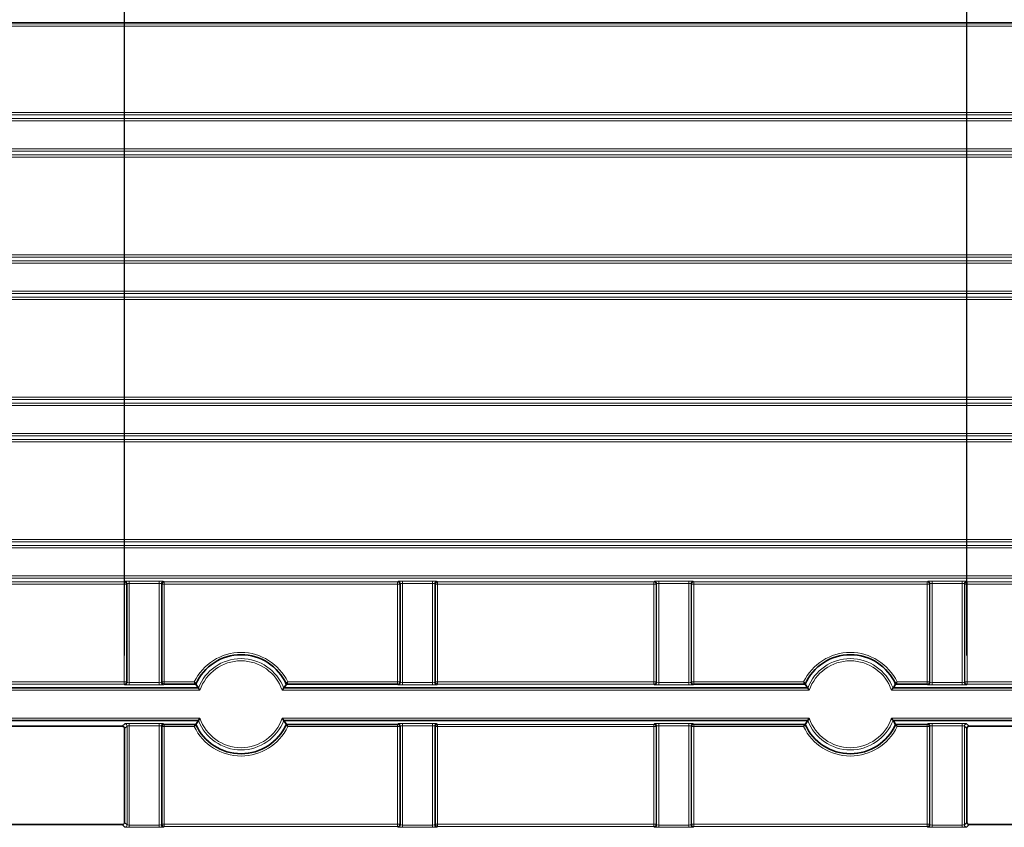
# Model space of a CAD drawing. Header units: millimetres. Extents: x 0 to 1118, y 0 to 864.
# Tile 136 of 172: x 846 to 868, y 386 to 404. Entities that reach past the tile are written whole.
import ezdxf

# ---------------------------------------------------------------- set-up
doc = ezdxf.new("R2010")
doc.units = ezdxf.units.MM
doc.layers.add('ALPHAREV', color=7, linetype='Continuous', lineweight=25)
doc.styles.add('SLDTEXTSTYLE0', font='TXT', dxfattribs={"width": 0.605})
doc.dimstyles.new('SLDDIMSTYLE4', dxfattribs={"dimtxt": 3.175, "dimasz": 4.572, "dimexe": 0, "dimexo": 0.0625, "dimgap": 0.79375, "dimtad": 0, "dimtih": 1, "dimtoh": 1, "dimdec": 1, "dimlfac": 4, "dimrnd": 1e-09, "dimzin": 12, "dimdsep": 46, "dimtxsty": 'SLDTEXTSTYLE0', "dimsah": 1, "dimcen": 0.09, "dimadec": 0, "dimazin": 3, "dimtfac": 1, "dimtmove": 0, "dimatfit": 0, "dimfxl": 1, "dimfrac": 2, "dimtolj": 1, "dimtzin": 12, "dimarcsym": 0})

# ---------------------------------------------------------------- blocks, each defined once
blk = doc.blocks.new('_D_13')
at = {"layer": 'ALPHAREV'}
for p, q in [((883.931, 434.798), (882.84, 434.798)), ((882.84, 434.798), (882.84, 429.925)), ((889.995, 434.798), (891.086, 434.798)), ((891.086, 434.798), (891.086, 429.925)), ((866.938, 390.171), (866.938, 433.961)), ((896.074, 390.171), (896.074, 433.961)), ((866.938, 432.361), (857.413, 432.361)), ((896.074, 432.361), (905.599, 432.361)), ((882.84, 429.925), (883.931, 429.925)), ((891.086, 429.925), (889.995, 429.925))]:
    blk.add_line(p, q, dxfattribs=at)
for points in [[(866.938, 432.361), (862.366, 433.123), (862.366, 431.599)], [(896.074, 432.361), (900.646, 431.599), (900.646, 433.123)]]:
    blk.add_solid(points, dxfattribs=at)
at = {"layer": 'ALPHAREV', "char_height": 3.175, "attachment_point": 1, "style": 'SLDTEXTSTYLE0'}
for s, insert in [('116.5', (870.834, 434.018)), ('4.6', (883.931, 434.018))]:
    blk.add_mtext(s, dxfattribs=dict(at, insert=insert))
blk = doc.blocks.new('_D_14')
at = {"layer": 'ALPHAREV'}
for p, q in [((836.306, 434.798), (835.215, 434.798)), ((835.215, 434.798), (835.215, 429.925)), ((842.37, 434.798), (843.461, 434.798)), ((843.461, 434.798), (843.461, 429.925)), ((819.313, 390.171), (819.313, 433.961)), ((848.449, 390.171), (848.449, 433.961)), ((819.313, 432.361), (809.788, 432.361)), ((848.449, 432.361), (857.974, 432.361)), ((835.215, 429.925), (836.306, 429.925)), ((843.461, 429.925), (842.37, 429.925))]:
    blk.add_line(p, q, dxfattribs=at)
for points in [[(819.313, 432.361), (814.741, 433.123), (814.741, 431.599)], [(848.449, 432.361), (853.021, 431.599), (853.021, 433.123)]]:
    blk.add_solid(points, dxfattribs=at)
at = {"layer": 'ALPHAREV', "char_height": 3.175, "attachment_point": 1, "style": 'SLDTEXTSTYLE0'}
for s, insert in [('116.5', (823.209, 434.018)), ('4.6', (836.306, 434.018))]:
    blk.add_mtext(s, dxfattribs=dict(at, insert=insert))

msp = doc.modelspace()

# ---------------------------------------------------------------- linework, layer by layer
at = {"color": 7, "linetype": 'Continuous', "lineweight": 18}
for p, q in [((976.829, 404.068), (800.683, 404.068)), ((800.71, 404.041), (976.802, 404.041)), ((976.802, 403.991), (800.71, 403.991)), ((801.102, 402.094), (976.41, 402.094)), ((976.31, 402.045), (801.202, 402.045)), ((801.918, 401.96), (975.594, 401.96)), ((975.594, 401.91), (801.918, 401.91)), ((801.202, 401.162), (976.31, 401.162)), ((801.918, 401.297), (975.594, 401.297)), ((975.594, 401.247), (801.918, 401.247)), ((976.41, 401.113), (801.102, 401.113)), ((801.101, 398.969), (976.41, 398.969)), ((976.311, 398.92), (801.201, 398.92)), ((801.917, 398.835), (975.594, 398.835)), ((975.594, 398.785), (801.917, 398.785)), ((801.917, 398.172), (975.594, 398.172)), ((975.594, 398.122), (801.917, 398.122)), ((976.41, 397.988), (801.101, 397.988)), ((801.201, 398.037), (976.311, 398.037)), ((795.761, 395.844), (981.75, 395.844)), ((981.75, 395.795), (795.761, 395.795)), ((794.184, 395.71), (983.327, 395.71)), ((983.327, 395.66), (794.184, 395.66)), ((794.184, 395.047), (983.327, 395.047)), ((983.327, 394.997), (794.184, 394.997)), ((795.761, 394.912), (981.75, 394.912)), ((981.75, 394.863), (795.761, 394.863)), ((795.761, 392.719), (981.75, 392.719)), ((794.184, 392.585), (983.327, 392.585)), ((983.327, 392.535), (794.184, 392.535)), ((981.75, 392.67), (795.761, 392.67)), ((794.184, 391.922), (983.327, 391.922)), ((983.327, 391.872), (794.184, 391.872)), ((848.441, 391.787), (841.821, 391.787)), ((841.821, 391.738), (848.441, 391.738)), ((848.453, 391.8), (848.441, 391.787)), ((848.441, 391.787), (848.441, 391.738)), ((848.441, 391.738), (848.491, 391.738)), ((848.441, 391.738), (848.441, 389.594)), ((848.491, 391.738), (848.503, 391.75)), ((848.491, 389.594), (848.491, 391.738)), ((848.503, 391.75), (848.503, 389.582)), ((849.208, 391.805), (848.553, 391.805)), ((848.553, 391.755), (848.553, 391.805)), ((848.553, 391.755), (849.208, 391.755)), ((848.553, 389.577), (848.553, 391.755)), ((849.208, 391.755), (849.208, 391.805)), ((849.208, 391.755), (849.208, 389.577)), ((849.258, 389.582), (849.258, 391.75)), ((849.258, 391.75), (849.271, 391.738)), ((849.271, 391.738), (849.271, 389.594)), ((849.271, 391.738), (849.321, 391.738)), ((849.321, 391.787), (849.308, 391.8)), ((854.441, 391.787), (849.321, 391.787)), ((849.321, 391.738), (849.321, 391.787)), ((849.321, 391.738), (854.441, 391.738)), ((849.321, 389.594), (849.321, 391.738)), ((854.453, 391.8), (854.441, 391.787)), ((854.441, 391.787), (854.441, 391.738)), ((854.441, 391.738), (854.491, 391.738)), ((854.441, 391.738), (854.441, 389.594)), ((854.491, 391.738), (854.503, 391.75)), ((854.491, 389.594), (854.491, 391.738)), ((854.503, 391.75), (854.503, 389.582)), ((855.208, 391.805), (854.553, 391.805)), ((854.553, 391.755), (854.553, 391.805)), ((854.553, 391.755), (855.208, 391.755)), ((854.553, 389.577), (854.553, 391.755)), ((855.208, 391.755), (855.208, 391.805)), ((855.208, 391.755), (855.208, 389.577)), ((855.258, 389.582), (855.258, 391.75)), ((855.258, 391.75), (855.271, 391.738)), ((855.271, 391.738), (855.271, 389.594)), ((855.271, 391.738), (855.321, 391.738)), ((855.321, 391.787), (855.308, 391.8)), ((855.321, 391.787), (860.066, 391.787)), ((855.321, 391.738), (855.321, 391.787)), ((860.066, 391.738), (855.321, 391.738)), ((855.321, 389.594), (855.321, 391.738)), ((860.066, 391.787), (860.078, 391.8)), ((860.066, 391.738), (860.066, 391.787)), ((860.066, 389.594), (860.066, 391.738)), ((860.116, 391.738), (860.066, 391.738)), ((860.128, 391.75), (860.116, 391.738)), ((860.116, 391.738), (860.116, 389.594)), ((860.128, 389.582), (860.128, 391.75)), ((860.178, 391.805), (860.833, 391.805)), ((860.178, 391.755), (860.178, 391.805)), ((860.833, 391.755), (860.178, 391.755)), ((860.178, 391.755), (860.178, 389.577)), ((860.833, 391.755), (860.833, 391.805)), ((860.833, 389.577), (860.833, 391.755)), ((860.883, 391.75), (860.883, 389.582)), ((860.896, 391.738), (860.883, 391.75)), ((860.896, 389.594), (860.896, 391.738)), ((860.946, 391.738), (860.896, 391.738)), ((860.933, 391.8), (860.946, 391.787)), ((860.946, 391.787), (866.066, 391.787)), ((860.946, 391.787), (860.946, 391.738)), ((866.066, 391.738), (860.946, 391.738)), ((860.946, 391.738), (860.946, 389.594)), ((866.066, 391.787), (866.078, 391.8)), ((866.066, 391.738), (866.066, 391.787)), ((866.116, 391.738), (866.066, 391.738)), ((866.066, 389.594), (866.066, 391.738)), ((866.128, 391.75), (866.116, 391.738)), ((866.116, 391.738), (866.116, 389.594)), ((866.128, 389.582), (866.128, 391.75)), ((866.178, 391.805), (866.833, 391.805)), ((866.178, 391.755), (866.178, 391.805)), ((866.833, 391.755), (866.178, 391.755)), ((866.178, 391.755), (866.178, 389.577)), ((866.833, 391.755), (866.833, 391.805)), ((866.833, 389.577), (866.833, 391.755)), ((866.883, 391.75), (866.883, 389.582)), ((866.896, 391.738), (866.883, 391.75)), ((866.896, 389.594), (866.896, 391.738)), ((866.946, 391.738), (866.896, 391.738)), ((866.933, 391.8), (866.946, 391.787)), ((866.946, 391.787), (873.566, 391.787)), ((866.946, 391.787), (866.946, 391.738)), ((873.566, 391.738), (866.946, 391.738)), ((866.946, 391.738), (866.946, 389.594)), ((848.441, 389.594), (841.821, 389.594)), ((841.821, 389.545), (848.441, 389.545)), ((848.491, 389.594), (848.441, 389.594)), ((848.441, 389.594), (848.441, 389.545)), ((848.441, 389.545), (848.453, 389.532)), ((848.503, 389.582), (848.491, 389.594)), ((849.208, 389.577), (848.553, 389.577)), ((848.553, 389.527), (848.553, 389.577)), ((848.553, 389.527), (849.208, 389.527)), ((849.208, 389.527), (849.208, 389.577)), ((849.271, 389.594), (849.258, 389.582)), ((849.321, 389.594), (849.271, 389.594)), ((849.308, 389.532), (849.321, 389.545)), ((849.321, 389.545), (849.321, 389.594)), ((849.98, 389.594), (849.321, 389.594)), ((854.441, 389.594), (852.032, 389.594)), ((854.441, 389.594), (854.441, 389.545)), ((854.491, 389.594), (854.441, 389.594)), ((854.441, 389.545), (854.453, 389.532)), ((854.503, 389.582), (854.491, 389.594)), ((855.208, 389.577), (854.553, 389.577)), ((854.553, 389.527), (854.553, 389.577)), ((854.553, 389.527), (855.208, 389.527)), ((855.208, 389.527), (855.208, 389.577)), ((855.271, 389.594), (855.258, 389.582)), ((855.321, 389.594), (855.271, 389.594)), ((855.308, 389.532), (855.321, 389.545)), ((855.321, 389.545), (855.321, 389.594)), ((855.321, 389.594), (860.066, 389.594)), ((860.066, 389.545), (855.321, 389.545)), ((860.066, 389.594), (860.116, 389.594)), ((860.066, 389.545), (860.066, 389.594)), ((860.078, 389.532), (860.066, 389.545)), ((860.116, 389.594), (860.128, 389.582)), ((860.178, 389.527), (860.178, 389.577)), ((860.178, 389.577), (860.833, 389.577)), ((860.833, 389.527), (860.178, 389.527)), ((860.833, 389.527), (860.833, 389.577)), ((860.883, 389.582), (860.896, 389.594)), ((860.896, 389.594), (860.946, 389.594)), ((860.946, 389.545), (860.933, 389.532)), ((860.946, 389.594), (860.946, 389.545)), ((860.946, 389.594), (863.355, 389.594)), ((865.407, 389.594), (866.066, 389.594)), ((866.066, 389.545), (866.066, 389.594)), ((866.066, 389.594), (866.116, 389.594)), ((866.078, 389.532), (866.066, 389.545)), ((866.116, 389.594), (866.128, 389.582)), ((866.178, 389.527), (866.178, 389.577)), ((866.178, 389.577), (866.833, 389.577)), ((866.833, 389.527), (866.178, 389.527)), ((866.833, 389.527), (866.833, 389.577)), ((866.883, 389.582), (866.896, 389.594)), ((866.896, 389.594), (866.946, 389.594)), ((866.946, 389.545), (866.933, 389.532)), ((866.946, 389.594), (866.946, 389.545)), ((866.946, 389.594), (873.566, 389.594)), ((873.566, 389.545), (866.946, 389.545)), ((817.658, 389.41), (850.104, 389.41)), ((863.479, 389.41), (851.908, 389.41)), ((897.729, 389.41), (865.283, 389.41)), ((850.104, 388.797), (817.658, 388.797)), ((848.453, 388.675), (848.399, 388.621)), ((848.449, 388.571), (848.503, 388.625)), ((848.503, 388.625), (848.503, 386.457)), ((849.208, 388.68), (848.553, 388.68)), ((848.553, 388.63), (848.553, 388.68)), ((848.553, 388.63), (849.208, 388.63)), ((848.553, 386.452), (848.553, 388.63)), ((849.208, 388.63), (849.208, 388.68)), ((849.208, 388.63), (849.208, 386.452)), ((849.258, 386.457), (849.258, 388.625)), ((849.258, 388.625), (849.271, 388.613)), ((849.271, 388.613), (849.271, 386.469)), ((849.271, 388.613), (849.321, 388.613)), ((849.321, 388.662), (849.308, 388.675)), ((849.321, 388.613), (849.321, 388.662)), ((849.321, 388.613), (849.98, 388.613)), ((849.321, 386.469), (849.321, 388.613)), ((851.908, 388.797), (863.479, 388.797)), ((852.032, 388.613), (854.441, 388.613)), ((854.453, 388.675), (854.441, 388.662)), ((854.441, 388.662), (854.441, 388.613)), ((854.441, 388.613), (854.491, 388.613)), ((854.441, 388.613), (854.441, 386.469)), ((854.491, 388.613), (854.503, 388.625)), ((854.491, 386.469), (854.491, 388.613)), ((854.503, 388.625), (854.503, 386.457)), ((855.208, 388.68), (854.553, 388.68)), ((854.553, 388.63), (854.553, 388.68)), ((854.553, 388.63), (855.208, 388.63)), ((854.553, 386.452), (854.553, 388.63)), ((855.208, 388.63), (855.208, 388.68)), ((855.208, 388.63), (855.208, 386.452)), ((855.258, 386.457), (855.258, 388.625)), ((855.258, 388.625), (855.271, 388.613)), ((855.271, 388.613), (855.271, 386.469)), ((855.271, 388.613), (855.321, 388.613)), ((855.321, 388.662), (855.308, 388.675)), ((855.321, 388.662), (860.066, 388.662)), ((855.321, 388.613), (855.321, 388.662)), ((860.066, 388.613), (855.321, 388.613)), ((855.321, 386.469), (855.321, 388.613)), ((860.066, 388.662), (860.078, 388.675)), ((860.066, 388.613), (860.066, 388.662)), ((860.116, 388.613), (860.066, 388.613)), ((860.066, 386.469), (860.066, 388.613)), ((860.128, 388.625), (860.116, 388.613)), ((860.116, 388.613), (860.116, 386.469)), ((860.128, 386.457), (860.128, 388.625)), ((860.178, 388.68), (860.833, 388.68)), ((860.178, 388.63), (860.178, 388.68)), ((860.833, 388.63), (860.178, 388.63)), ((860.178, 388.63), (860.178, 386.452)), ((860.833, 388.63), (860.833, 388.68)), ((860.833, 386.452), (860.833, 388.63)), ((860.883, 388.625), (860.883, 386.457)), ((860.896, 388.613), (860.883, 388.625)), ((860.896, 386.469), (860.896, 388.613)), ((860.946, 388.613), (860.896, 388.613)), ((860.933, 388.675), (860.946, 388.662)), ((860.946, 388.662), (860.946, 388.613)), ((863.355, 388.613), (860.946, 388.613)), ((860.946, 388.613), (860.946, 386.469)), ((865.283, 388.797), (897.729, 388.797)), ((866.066, 388.613), (865.407, 388.613)), ((866.066, 388.662), (866.078, 388.675)), ((866.066, 388.613), (866.066, 388.662)), ((866.116, 388.613), (866.066, 388.613)), ((866.066, 386.469), (866.066, 388.613)), ((866.128, 388.625), (866.116, 388.613)), ((866.116, 388.613), (866.116, 386.469)), ((866.128, 386.457), (866.128, 388.625)), ((866.178, 388.68), (866.833, 388.68)), ((866.178, 388.63), (866.178, 388.68)), ((866.833, 388.63), (866.178, 388.63)), ((866.178, 388.63), (866.178, 386.452)), ((866.833, 388.63), (866.833, 388.68)), ((866.833, 386.452), (866.833, 388.63)), ((866.883, 388.625), (866.883, 386.457)), ((866.938, 388.571), (866.883, 388.625)), ((866.933, 388.675), (866.988, 388.621)), ((848.399, 386.461), (848.453, 386.407)), ((848.503, 386.457), (848.449, 386.511)), ((849.208, 386.452), (848.553, 386.452)), ((848.553, 386.402), (848.553, 386.452)), ((849.208, 386.402), (849.208, 386.452)), ((849.271, 386.469), (849.258, 386.457)), ((849.321, 386.469), (849.271, 386.469)), ((849.321, 386.42), (849.321, 386.469)), ((854.441, 386.469), (849.321, 386.469)), ((854.441, 386.469), (854.441, 386.42)), ((854.491, 386.469), (854.441, 386.469)), ((854.503, 386.457), (854.491, 386.469)), ((854.553, 386.402), (854.553, 386.452)), ((855.208, 386.452), (854.553, 386.452)), ((855.208, 386.402), (855.208, 386.452)), ((855.271, 386.469), (855.258, 386.457)), ((855.321, 386.469), (855.271, 386.469)), ((855.321, 386.42), (855.321, 386.469)), ((855.321, 386.469), (860.066, 386.469)), ((860.066, 386.469), (860.116, 386.469)), ((860.066, 386.42), (860.066, 386.469)), ((860.116, 386.469), (860.128, 386.457)), ((860.178, 386.402), (860.178, 386.452)), ((860.178, 386.452), (860.833, 386.452)), ((860.833, 386.402), (860.833, 386.452)), ((860.883, 386.457), (860.896, 386.469)), ((860.896, 386.469), (860.946, 386.469)), ((860.946, 386.469), (860.946, 386.42)), ((860.946, 386.469), (866.066, 386.469)), ((866.066, 386.42), (866.066, 386.469)), ((866.066, 386.469), (866.116, 386.469)), ((866.116, 386.469), (866.128, 386.457)), ((866.178, 386.402), (866.178, 386.452)), ((866.178, 386.452), (866.833, 386.452)), ((866.833, 386.402), (866.833, 386.452)), ((866.883, 386.457), (866.938, 386.511)), ((866.988, 386.461), (866.933, 386.407)), ((848.553, 386.402), (849.208, 386.402)), ((849.308, 386.407), (849.321, 386.42)), ((849.321, 386.42), (854.441, 386.42)), ((854.441, 386.42), (854.453, 386.407)), ((854.553, 386.402), (855.208, 386.402)), ((855.308, 386.407), (855.321, 386.42)), ((860.066, 386.42), (855.321, 386.42)), ((860.078, 386.407), (860.066, 386.42)), ((860.833, 386.402), (860.178, 386.402)), ((860.946, 386.42), (860.933, 386.407)), ((866.066, 386.42), (860.946, 386.42)), ((866.078, 386.407), (866.066, 386.42)), ((866.833, 386.402), (866.178, 386.402))]:
    msp.add_line(p, q, dxfattribs=at)
at = {"color": 7, "linetype": 'Continuous', "lineweight": 35}
for p, q in [((849.321, 389.545), (850.012, 389.545)), ((852, 389.545), (854.441, 389.545)), ((863.387, 389.545), (860.946, 389.545)), ((866.066, 389.545), (865.375, 389.545)), ((850.069, 389.46), (817.693, 389.46)), ((851.943, 389.46), (863.444, 389.46)), ((865.318, 389.46), (897.694, 389.46)), ((817.693, 388.747), (850.069, 388.747)), ((848.399, 388.621), (841.863, 388.621)), ((850.012, 388.662), (849.321, 388.662)), ((863.444, 388.747), (851.943, 388.747)), ((854.441, 388.662), (852, 388.662)), ((860.946, 388.662), (863.387, 388.662)), ((897.694, 388.747), (865.318, 388.747)), ((865.375, 388.662), (866.066, 388.662)), ((866.988, 388.621), (873.524, 388.621)), ((848.449, 388.571), (848.449, 386.511)), ((866.938, 388.571), (866.938, 386.511)), ((848.399, 386.461), (841.863, 386.461)), ((866.988, 386.461), (873.524, 386.461))]:
    msp.add_line(p, q, dxfattribs=at)
at = {"color": 7, "linetype": 'Continuous', "lineweight": 18}
for centre, radius, start, end in [((848.441, 391.737), 0.0501, 0.1836, 89.8164), ((848.453, 391.75), 0.0501, 0.1836, 89.8164), ((849.308, 391.75), 0.0501, 90.1836, 179.8164), ((849.321, 391.737), 0.0501, 90.1836, 179.8164), ((854.441, 391.737), 0.0501, 0.1836, 89.8164), ((854.453, 391.75), 0.0501, 0.1836, 89.8164), ((855.308, 391.75), 0.0501, 90.1836, 179.8164), ((855.321, 391.737), 0.0501, 90.1836, 179.8164), ((860.066, 391.737), 0.0501, 0.1836, 89.8164), ((860.078, 391.75), 0.0501, 0.1836, 89.8164), ((860.933, 391.75), 0.0501, 90.1836, 179.8164), ((860.946, 391.737), 0.0501, 90.1836, 179.8164), ((866.066, 391.737), 0.0501, 0.1836, 89.8164), ((866.078, 391.75), 0.0501, 0.1836, 89.8164), ((866.933, 391.75), 0.0501, 90.1836, 179.8164), ((866.946, 391.737), 0.0501, 90.1836, 179.8164), ((851.006, 389.103), 1.137, 25.5765, 154.4235), ((864.381, 389.103), 1.137, 25.5765, 154.4235), ((851.006, 389.103), 1.002, 20.8149, 159.1851), ((851.006, 389.103), 0.953, 18.7572, 161.2428), ((864.381, 389.103), 1.002, 20.8149, 159.1851), ((864.381, 389.103), 0.953, 18.7572, 161.2428), ((848.441, 389.595), 0.0501, 270.1836, 359.8164), ((848.453, 389.582), 0.0501, 270.1836, 359.8164), ((849.308, 389.582), 0.0501, 180.1836, 269.8164), ((849.321, 389.595), 0.0501, 180.1836, 269.8164), ((854.441, 389.595), 0.0501, 270.1836, 359.8164), ((854.453, 389.582), 0.0501, 270.1836, 359.8164), ((855.308, 389.582), 0.0501, 180.1836, 269.8164), ((855.321, 389.595), 0.0501, 180.1836, 269.8164), ((860.066, 389.595), 0.0501, 270.1836, 359.8164), ((860.078, 389.582), 0.0501, 270.1836, 359.8164), ((860.933, 389.582), 0.0501, 180.1836, 269.8164), ((860.946, 389.595), 0.0501, 180.1836, 269.8164), ((866.066, 389.595), 0.0501, 270.1836, 359.8164), ((866.078, 389.582), 0.0501, 270.1836, 359.8164), ((866.933, 389.582), 0.0501, 180.1836, 269.8164), ((866.946, 389.595), 0.0501, 180.1836, 269.8164), ((848.453, 388.625), 0.0501, 0.1836, 89.8164), ((849.308, 388.625), 0.0501, 90.1836, 179.8164), ((849.321, 388.612), 0.0501, 90.1836, 179.8164), ((851.006, 389.103), 1.137, 205.5765, 334.4235), ((851.006, 389.103), 1.002, 200.8149, 339.1851), ((851.006, 389.103), 0.953, 198.7572, 341.2428), ((854.441, 388.612), 0.0501, 0.1836, 89.8164), ((854.453, 388.625), 0.0501, 0.1836, 89.8164), ((855.308, 388.625), 0.0501, 90.1836, 179.8164), ((855.321, 388.612), 0.0501, 90.1836, 179.8164), ((860.066, 388.612), 0.0501, 0.1836, 89.8164), ((860.078, 388.625), 0.0501, 0.1836, 89.8164), ((860.933, 388.625), 0.0501, 90.1836, 179.8164), ((860.946, 388.612), 0.0501, 90.1836, 179.8164), ((864.381, 389.103), 1.137, 205.5765, 334.4235), ((864.381, 389.103), 1.002, 200.8149, 339.1851), ((864.381, 389.103), 0.953, 198.7572, 341.2428), ((866.066, 388.612), 0.0501, 0.1836, 89.8164), ((866.078, 388.625), 0.0501, 0.1836, 89.8164), ((866.933, 388.625), 0.0501, 90.1836, 179.8164), ((848.453, 386.457), 0.0501, 270.1836, 359.8164), ((849.308, 386.457), 0.0501, 180.1836, 269.8164), ((849.321, 386.47), 0.0501, 180.1836, 269.8164), ((854.441, 386.47), 0.0501, 270.1836, 359.8164), ((854.453, 386.457), 0.0501, 270.1836, 359.8164), ((855.308, 386.457), 0.0501, 180.1836, 269.8164), ((855.321, 386.47), 0.0501, 180.1836, 269.8164), ((860.066, 386.47), 0.0501, 270.1836, 359.8164), ((860.078, 386.457), 0.0501, 270.1836, 359.8164), ((860.933, 386.457), 0.0501, 180.1836, 269.8164), ((860.946, 386.47), 0.0501, 180.1836, 269.8164), ((866.066, 386.47), 0.0501, 270.1836, 359.8164), ((866.078, 386.457), 0.0501, 270.1836, 359.8164), ((866.933, 386.457), 0.0501, 180.1836, 269.8164)]:
    msp.add_arc(centre, radius, start, end, dxfattribs=at)
at = {"color": 7, "linetype": 'Continuous', "lineweight": 35}
for centre, start, end in [((851.006, 389.103), 23.9299, 156.0701), ((864.381, 389.103), 23.9299, 156.0701), ((851.006, 389.103), 203.9299, 336.0701), ((864.381, 389.103), 203.9299, 336.0701)]:
    msp.add_arc(centre, 1.087, start, end, dxfattribs=at)
at = {"color": 7, "linetype": 'Continuous', "lineweight": 18}
for centre, major_axis, ratio, start_param, end_param in [((848.553, 391.8), (0.1, 0), 0.052408, 1.570796, 3.089233), ((848.553, 391.75), (0.05, 0), 0.104816, 1.570796, 3.089233), ((849.208, 391.8), (0.1, 0), 0.052408, 0.05236, 1.570796), ((849.208, 391.75), (0.05, 0), 0.104816, 0.05236, 1.570796), ((854.553, 391.8), (0.1, 0), 0.052408, 1.570796, 3.089233), ((854.553, 391.75), (0.05, 0), 0.104816, 1.570796, 3.089233), ((855.208, 391.8), (0.1, 0), 0.052408, 0.05236, 1.570796), ((855.208, 391.75), (0.05, 0), 0.104816, 0.05236, 1.570796), ((860.178, 391.8), (0.1, 0), 0.052408, 1.570796, 3.089233), ((860.178, 391.75), (0.05, 0), 0.104816, 1.570796, 3.089233), ((860.833, 391.8), (0.1, 0), 0.052408, 0.05236, 1.570796), ((860.833, 391.75), (0.05, 0), 0.104816, 0.05236, 1.570796), ((866.178, 391.8), (0.1, 0), 0.052408, 1.570796, 3.089233), ((866.178, 391.75), (0.05, 0), 0.104816, 1.570796, 3.089233), ((866.833, 391.8), (0.1, 0), 0.052408, 0.05236, 1.570796), ((866.833, 391.75), (0.05, 0), 0.104816, 0.05236, 1.570796), ((848.553, 389.532), (0.1, 0), 0.052408, 3.193953, 4.712389), ((848.553, 389.582), (0.05, 0), 0.104816, 3.193953, 4.712389), ((849.208, 389.582), (0.05, 0), 0.104816, 4.712389, 6.230825), ((849.208, 389.532), (0.1, 0), 0.052408, 4.712389, 6.230825), ((854.553, 389.532), (0.1, 0), 0.052408, 3.193953, 4.712389), ((854.553, 389.582), (0.05, 0), 0.104816, 3.193953, 4.712389), ((855.208, 389.582), (0.05, 0), 0.104816, 4.712389, 6.230825), ((855.208, 389.532), (0.1, 0), 0.052408, 4.712389, 6.230825), ((860.178, 389.532), (0.1, 0), 0.052408, 3.193953, 4.712389), ((860.178, 389.582), (0.05, 0), 0.104816, 3.193953, 4.712389), ((860.833, 389.582), (0.05, 0), 0.104816, 4.712389, 6.230825), ((860.833, 389.532), (0.1, 0), 0.052408, 4.712389, 6.230825), ((866.178, 389.532), (0.1, 0), 0.052408, 3.193953, 4.712389), ((866.178, 389.582), (0.05, 0), 0.104816, 3.193953, 4.712389), ((866.833, 389.582), (0.05, 0), 0.104816, 4.712389, 6.230825), ((866.833, 389.532), (0.1, 0), 0.052408, 4.712389, 6.230825), ((848.553, 388.675), (0.1, 0), 0.052408, 1.570796, 3.089233), ((848.553, 388.625), (0.05, 0), 0.104816, 1.570796, 3.089233), ((849.208, 388.675), (0.1, 0), 0.052408, 0.05236, 1.570796), ((849.208, 388.625), (0.05, 0), 0.104816, 0.05236, 1.570796), ((854.553, 388.675), (0.1, 0), 0.052408, 1.570796, 3.089233), ((854.553, 388.625), (0.05, 0), 0.104816, 1.570796, 3.089233), ((855.208, 388.675), (0.1, 0), 0.052408, 0.05236, 1.570796), ((855.208, 388.625), (0.05, 0), 0.104816, 0.05236, 1.570796), ((860.178, 388.675), (0.1, 0), 0.052408, 1.570796, 3.089233), ((860.178, 388.625), (0.05, 0), 0.104816, 1.570796, 3.089233), ((860.833, 388.675), (0.1, 0), 0.052408, 0.05236, 1.570796), ((860.833, 388.625), (0.05, 0), 0.104816, 0.05236, 1.570796), ((866.178, 388.675), (0.1, 0), 0.052408, 1.570796, 3.089233), ((866.178, 388.625), (0.05, 0), 0.104816, 1.570796, 3.089233), ((866.833, 388.675), (0.1, 0), 0.052408, 0.05236, 1.570796), ((866.833, 388.625), (0.05, 0), 0.104816, 0.05236, 1.570796), ((848.553, 386.457), (0.05, 0), 0.104816, 3.193953, 4.712389), ((849.208, 386.457), (0.05, 0), 0.104816, 4.712389, 6.230825), ((854.553, 386.457), (0.05, 0), 0.104816, 3.193953, 4.712389), ((855.208, 386.457), (0.05, 0), 0.104816, 4.712389, 6.230825), ((860.178, 386.457), (0.05, 0), 0.104816, 3.193953, 4.712389), ((860.833, 386.457), (0.05, 0), 0.104816, 4.712389, 6.230825), ((866.178, 386.457), (0.05, 0), 0.104816, 3.193953, 4.712389), ((866.833, 386.457), (0.05, 0), 0.104816, 4.712389, 6.230825), ((848.553, 386.407), (0.1, 0), 0.052408, 3.193953, 4.712389), ((849.208, 386.407), (0.1, 0), 0.052408, 4.712389, 6.230825), ((854.553, 386.407), (0.1, 0), 0.052408, 3.193953, 4.712389), ((855.208, 386.407), (0.1, 0), 0.052408, 4.712389, 6.230825), ((860.178, 386.407), (0.1, 0), 0.052408, 3.193953, 4.712389), ((860.833, 386.407), (0.1, 0), 0.052408, 4.712389, 6.230825), ((866.178, 386.407), (0.1, 0), 0.052408, 3.193953, 4.712389), ((866.833, 386.407), (0.1, 0), 0.052408, 4.712389, 6.230825)]:
    msp.add_ellipse(centre, major_axis=major_axis, ratio=ratio, start_param=start_param, end_param=end_param, dxfattribs=at)
at = {"color": 7, "linetype": 'Continuous', "lineweight": 35}
for centre, major_axis in [((848.399, 388.571), (-0.0355, -0.0355)), ((866.988, 388.571), (0.0355, -0.0355)), ((848.399, 386.511), (-0.0355, 0.0355)), ((866.988, 386.511), (0.0355, 0.0355))]:
    msp.add_ellipse(centre, major_axis=major_axis, ratio=0.997265, start_param=2.357564, end_param=3.925621, dxfattribs=at)
for points in [[(850.012, 389.545), (850.012, 389.545), (850.007, 389.552), (849.995, 389.571), (849.987, 389.583), (849.98, 389.594)], [(852, 389.545), (852, 389.545), (852.005, 389.552), (852.017, 389.571), (852.024, 389.583), (852.032, 389.594)], [(863.387, 389.545), (863.387, 389.545), (863.382, 389.552), (863.37, 389.571), (863.362, 389.583), (863.355, 389.594)], [(865.375, 389.545), (865.375, 389.545), (865.38, 389.552), (865.392, 389.571), (865.399, 389.583), (865.407, 389.594)], [(850.069, 389.46), (850.069, 389.459), (850.074, 389.452), (850.087, 389.433), (850.096, 389.421), (850.104, 389.41)], [(851.943, 389.46), (851.942, 389.459), (851.938, 389.452), (851.924, 389.433), (851.916, 389.421), (851.908, 389.41)], [(863.444, 389.46), (863.444, 389.459), (863.449, 389.452), (863.462, 389.433), (863.471, 389.421), (863.479, 389.41)], [(865.318, 389.46), (865.317, 389.459), (865.313, 389.452), (865.299, 389.433), (865.291, 389.421), (865.283, 389.41)], [(850.012, 388.662), (850.012, 388.662), (850.007, 388.655), (849.995, 388.636), (849.987, 388.624), (849.98, 388.613)], [(850.069, 388.747), (850.069, 388.748), (850.074, 388.755), (850.087, 388.774), (850.096, 388.786), (850.104, 388.797)], [(851.943, 388.747), (851.942, 388.748), (851.938, 388.755), (851.924, 388.774), (851.916, 388.786), (851.908, 388.797)], [(852, 388.662), (852, 388.662), (852.005, 388.655), (852.017, 388.636), (852.024, 388.624), (852.032, 388.613)], [(863.387, 388.662), (863.387, 388.662), (863.382, 388.655), (863.37, 388.636), (863.362, 388.624), (863.355, 388.613)], [(863.444, 388.747), (863.444, 388.748), (863.449, 388.755), (863.462, 388.774), (863.471, 388.786), (863.479, 388.797)], [(865.318, 388.747), (865.317, 388.748), (865.313, 388.755), (865.299, 388.774), (865.291, 388.786), (865.283, 388.797)], [(865.375, 388.662), (865.375, 388.662), (865.38, 388.655), (865.392, 388.636), (865.399, 388.624), (865.407, 388.613)]]:
    msp.add_open_spline(points, degree=3, knots=[0, 0, 0, 0, 0.5, 0.5, 1, 1, 1, 1], dxfattribs=at)
for points in [[(850.012, 389.545), (850.03, 389.516), (850.049, 389.488), (850.069, 389.46)], [(851.943, 389.46), (851.962, 389.488), (851.981, 389.516), (852, 389.545)], [(863.444, 389.46), (863.424, 389.488), (863.405, 389.516), (863.387, 389.545)], [(865.375, 389.545), (865.356, 389.516), (865.337, 389.488), (865.318, 389.46)], [(850.012, 388.662), (850.03, 388.691), (850.049, 388.719), (850.069, 388.747)], [(851.943, 388.747), (851.962, 388.719), (851.981, 388.691), (852, 388.662)], [(863.444, 388.747), (863.424, 388.719), (863.405, 388.691), (863.387, 388.662)], [(865.375, 388.662), (865.356, 388.691), (865.337, 388.719), (865.318, 388.747)]]:
    msp.add_open_spline(points, degree=3, dxfattribs=at)

# ---------------------------------------------------------------- dimensions: what is measured, and where the dimension line sits
at = {"layer": 'ALPHAREV'}
for base, p1, p2, picture, middle in [((819.313, 432.361), (848.449, 388.571), (819.313, 388.571), '_D_14', (833.881, 432.361)), ((896.074, 432.361), (866.938, 388.571), (896.074, 388.571), '_D_13', (881.506, 432.361))]:
    dim = msp.add_linear_dim(base=base, p1=p1, p2=p2, dimstyle='SLDDIMSTYLE4', dxfattribs=at)
    dim.commit()
    dim.dimension.update_dxf_attribs({"geometry": picture, "text_midpoint": middle, "dimtype": 160})

doc.saveas('drawing.dxf')
